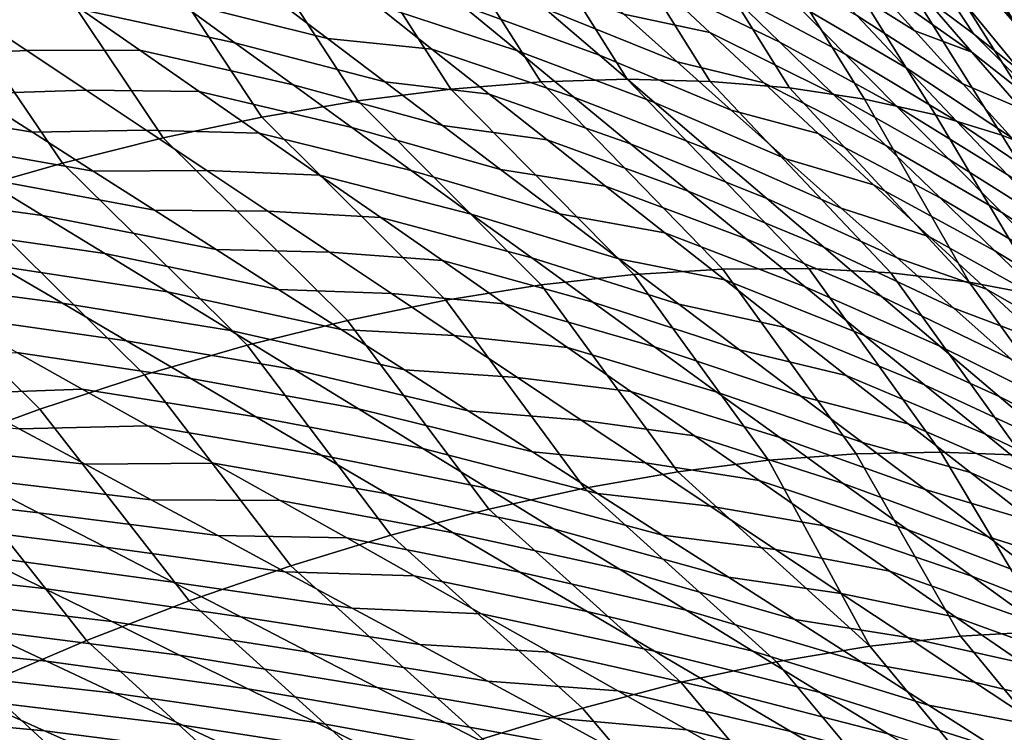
# Model space of a CAD drawing. Header units: metres. Extents: x -167 to 28, y -50 to 27.
# Tile 84 of 256: x -28.17 to -23.8, y -17.52 to -14.35. Entities that reach past the tile are written whole.
import ezdxf

# ---------------------------------------------------------------- set-up
doc = ezdxf.new("R2010")
doc.units = ezdxf.units.M
doc.layers.add('solid_12_065_011_XXX', color=7, linetype='CONTINUOUS')

msp = doc.modelspace()

# ---------------------------------------------------------------- linework, layer by layer
at = {"layer": 'solid_12_065_011_XXX'}
for points in [[(-24.718548, -12.04672, 24), (-23.954493, -13.296704, 0.996509), (-23.212866, -14.552764, 0.996509), (-24.042204, -13.3455, 24)], [(-24.261232, -13.008062, 35.441044), (-23.719288, -13.915651, 34.497944), (-23.444473, -14.373818, 35.073181), (-24.014515, -13.460512, 36.018967)], [(-24.352215, -13.028475, 37.532433), (-23.752604, -13.916713, 36.571167), (-23.483845, -14.364847, 37.13802), (-24.101994, -13.482491, 38.060158)], [(-24.67993, -13.135899, 41.52187), (-24.024603, -13.926085, 40.716911), (-23.763256, -14.359591, 41.259975), (-24.485899, -13.533607, 42.191944)], [(-23.272623, -14.589921, 24), (-24.015924, -13.331038, 24), (-24.042204, -13.3455, 24), (-23.297878, -14.606132, 24)], [(-24.015924, -13.331038, 24), (-23.272623, -14.589921, 24), (-23.783501, -13.73141, 24.07052)], [(-23.721611, -13.695679, 0.901425), (-23.212866, -14.552764, 0.996509), (-23.954493, -13.296704, 0.996509)], [(-24.042204, -13.3455, 24), (-23.212866, -14.552764, 0.996509), (-22.405439, -15.767573, 0.996509), (-23.297878, -14.606132, 24)], [(-23.817404, -14.268281, 100.8573), (-23.591482, -14.419015, 101.360558), (-24.080442, -13.575592, 102.048058), (-24.290876, -13.426482, 101.547844)], [(-24.014515, -13.460512, 36.018967), (-23.444473, -14.373818, 35.073181), (-23.163725, -14.822005, 35.661396), (-23.752604, -13.916713, 36.571167)], [(-24.101994, -13.482491, 38.060158), (-23.483845, -14.364847, 37.13802), (-23.217688, -14.79324, 37.756351), (-23.844532, -13.929531, 38.602234)], [(-24.485899, -13.533607, 42.191944), (-23.763256, -14.359591, 41.259975), (-23.729969, -14.581195, 42.493649), (-24.232065, -13.968077, 42.709267)], [(-24.243341, -13.519764, 40.063938), (-23.601742, -14.346087, 39.237942), (-23.331314, -14.778605, 39.806919), (-24.024603, -13.926085, 40.716911)], [(-23.591482, -14.419015, 101.360558), (-23.389893, -14.588187, 101.868271), (-23.894283, -13.741588, 102.552567), (-24.080442, -13.575592, 102.048058)], [(-25.859568, -14.629387, 96.602234), (-26.407915, -13.767036, 97.162712), (-26.815456, -13.7952, 96.762527), (-26.258923, -14.661192, 96.209023)], [(-25.475128, -14.61797, 97.011108), (-26.01651, -13.759209, 97.579567), (-26.407915, -13.767036, 97.162712), (-25.859568, -14.629387, 96.602234)], [(-25.10668, -14.626972, 97.434517), (-25.642378, -13.771738, 98.011887), (-26.01651, -13.759209, 97.579567), (-25.475128, -14.61797, 97.011108)], [(-23.389893, -14.588187, 101.868271), (-23.213221, -14.775304, 102.37896), (-23.732925, -13.924002, 103.059937), (-23.894283, -13.741588, 102.552567)], [(-23.811371, -13.7475, 110.570518), (-23.059248, -14.974852, 110.570518), (-23.046589, -14.96663, 110.64032), (-23.798298, -13.739954, 110.64032)], [(-23.811371, -13.7475, 110.570518), (-23.692738, -13.96081, 110.5), (-23.059248, -14.974852, 110.570518)], [(-23.059172, -14.974802, 25.428843), (-23.811291, -13.747456, 25.428843), (-23.798141, -13.739863, 25.359066), (-23.046438, -14.966532, 25.359066)], [(-23.059172, -14.974802, 25.428843), (-23.692738, -13.96081, 25.5), (-23.811291, -13.747456, 25.428843)], [(-23.801247, -13.741656, 111.709244), (-23.049446, -14.968485, 111.709244), (-23.058439, -14.974325, 111.755402), (-23.810534, -13.747018, 111.755402)], [(-23.810534, -13.747018, 111.755402), (-23.058439, -14.974325, 111.755402), (-23.690472, -13.959451, 111.80262)], [(-26.258923, -14.661192, 96.209023), (-26.815456, -13.7952, 96.762527), (-27.237946, -13.843617, 96.38018), (-26.67207, -14.713296, 95.832588)], [(-24.755259, -14.65637, 97.871262), (-25.286608, -13.80459, 98.458405), (-25.642378, -13.771738, 98.011887), (-25.10668, -14.626972, 97.434517)], [(-24.421846, -14.70608, 98.320122), (-24.950235, -13.857669, 98.917824), (-25.286608, -13.80459, 98.458405), (-24.755259, -14.65637, 97.871262)], [(-26.67207, -14.713296, 95.832588), (-27.237946, -13.843617, 96.38018), (-27.674152, -13.912148, 96.016785), (-27.097851, -14.785553, 95.473984)], [(-24.10738, -14.775963, 98.779831), (-24.634241, -13.930819, 99.388809), (-24.950235, -13.857669, 98.917824), (-24.421846, -14.70608, 98.320122)], [(-24.672382, -14.105572, 46.004044), (-24.88525, -13.878604, 46.104828), (-24.407442, -14.171316, 44.874668), (-24.198175, -14.40339, 44.777435)], [(-27.097851, -14.785553, 95.473984), (-27.674152, -13.912148, 96.016785), (-28.122808, -14.00059, 95.673401), (-27.535074, -14.877759, 95.134216)], [(-23.81274, -14.865823, 99.249107), (-24.339542, -14.023828, 99.869987), (-24.634241, -13.930819, 99.388809), (-24.10738, -14.775963, 98.779831)], [(-24.407442, -14.171316, 44.874668), (-24.613567, -13.941939, 44.97459), (-24.158484, -14.250937, 43.736115), (-23.94521, -14.497612, 43.634979)], [(-24.024603, -13.926085, 40.716911), (-23.331314, -14.778605, 39.806919), (-23.763256, -14.359591, 41.259975)], [(-23.844532, -13.929531, 38.602234), (-23.217688, -14.79324, 37.756351), (-22.936613, -15.224755, 38.351349), (-23.601742, -14.346087, 39.237942)], [(-25.344519, -14.189284, 49.247234), (-25.577303, -13.971379, 49.34454), (-25.029243, -14.228616, 48.140797), (-24.798443, -14.45354, 48.045849)], [(-24.232065, -13.968077, 42.709267), (-23.729969, -14.581195, 42.493649), (-23.937693, -14.415885, 43.106064)], [(-24.232065, -13.968077, 42.709267), (-23.937693, -14.415885, 43.106064), (-24.158484, -14.250937, 43.736115)], [(-27.535074, -14.877759, 95.134216), (-28.122808, -14.00059, 95.673401), (-28.582607, -14.108689, 95.351021), (-27.982512, -14.989657, 94.81424)], [(-25.029243, -14.228616, 48.140797), (-25.256847, -14.006331, 48.238716), (-24.733192, -14.277223, 47.027069), (-24.507904, -14.506166, 46.931797)], [(-23.538755, -14.975408, 99.726631), (-24.066999, -14.136424, 100.359962), (-24.339542, -14.023828, 99.869987), (-23.81274, -14.865823, 99.249107)], [(-24.733192, -14.277223, 47.027069), (-24.955273, -14.050941, 47.125263), (-24.456322, -14.335254, 45.906025), (-24.237062, -14.567602, 45.810856)], [(-27.982512, -14.989657, 94.81424), (-28.582607, -14.108689, 95.351021), (-29.052212, -14.23613, 95.050583), (-28.43891, -15.120934, 94.514946)], [(-27.472603, -14.270408, 55.676079), (-27.725666, -14.087179, 55.760193), (-27.056116, -14.247919, 54.616882), (-26.80554, -14.437405, 54.534191)], [(-26.59469, -14.285055, 53.528065), (-26.843384, -14.088765, 53.616188), (-26.209621, -14.288302, 52.451096), (-25.962925, -14.491381, 52.364674)], [(-26.209621, -14.288302, 52.451096), (-26.453424, -14.087494, 52.540527), (-25.841122, -14.302999, 51.365894), (-25.599346, -14.510568, 51.278332)], [(-25.841122, -14.302999, 51.365894), (-26.079962, -14.09776, 51.456444), (-25.490156, -14.328458, 50.272812), (-25.253456, -14.540348, 50.184326)], [(-25.490156, -14.328458, 50.272812), (-25.723896, -14.118947, 50.364258), (-25.344519, -14.189284, 49.247234), (-25.108568, -14.409791, 49.15295)], [(-24.456322, -14.335254, 45.906025), (-24.672382, -14.105572, 46.004044), (-24.198175, -14.40339, 44.777435), (-23.98576, -14.638115, 44.682968)], [(-27.900417, -14.307619, 56.725414), (-28.158808, -14.128508, 56.807892), (-27.472603, -14.270408, 55.676079), (-27.216909, -14.455641, 55.594894)], [(-23.286192, -15.10441, 100.211067), (-23.817404, -14.268281, 100.8573), (-24.066999, -14.136424, 100.359962), (-23.538755, -14.975408, 99.726631)], [(-25.108568, -14.409791, 49.15295), (-25.344519, -14.189284, 49.247234), (-24.798443, -14.45354, 48.045849), (-24.564451, -14.681065, 47.953983)], [(-24.198175, -14.40339, 44.777435), (-24.407442, -14.171316, 44.874668), (-23.94521, -14.497612, 43.634979)], [(-26.80554, -14.437405, 54.534191), (-27.056116, -14.247919, 54.616882), (-26.59469, -14.285055, 53.528065), (-26.343145, -14.483547, 53.442963)], [(-24.798443, -14.45354, 48.045849), (-25.029243, -14.228616, 48.140797), (-24.507904, -14.506166, 46.931797), (-24.279411, -14.737735, 46.83955)], [(-27.216909, -14.455641, 55.594894), (-27.472603, -14.270408, 55.676079), (-26.80554, -14.437405, 54.534191), (-26.552286, -14.628922, 54.454494)], [(-26.343145, -14.483547, 53.442963), (-26.59469, -14.285055, 53.528065), (-25.962925, -14.491381, 52.364674), (-25.713333, -14.696684, 52.281338)], [(-25.962925, -14.491381, 52.364674), (-26.209621, -14.288302, 52.451096), (-25.599346, -14.510568, 51.278332), (-25.354641, -14.720423, 51.193844)], [(-24.507904, -14.506166, 46.931797), (-24.733192, -14.277223, 47.027069), (-24.237062, -14.567602, 45.810856), (-24.014606, -14.802577, 45.718639)], [(-23.94521, -14.497612, 43.634979), (-24.158484, -14.250937, 43.736115), (-23.937693, -14.415885, 43.106064), (-23.521507, -14.831525, 42.397152)], [(-23.055759, -15.252469, 100.701057), (-23.591482, -14.419015, 101.360558), (-23.817404, -14.268281, 100.8573), (-23.286192, -15.10441, 100.211067)], [(-28.649096, -14.514122, 58.755409), (-28.911942, -14.347176, 58.830284), (-28.402889, -14.317096, 57.784077), (-28.141449, -14.490699, 57.706921)], [(-28.141449, -14.490699, 57.706921), (-28.402889, -14.317096, 57.784077), (-27.900417, -14.307619, 56.725414), (-27.639454, -14.488677, 56.645908)], [(-27.639454, -14.488677, 56.645908), (-27.900417, -14.307619, 56.725414), (-27.216909, -14.455641, 55.594894), (-26.958595, -14.642852, 55.516747)], [(-25.599346, -14.510568, 51.278332), (-25.841122, -14.302999, 51.365894), (-25.253456, -14.540348, 50.184326), (-25.013792, -14.754578, 50.098885)], [(-25.253456, -14.540348, 50.184326), (-25.490156, -14.328458, 50.272812), (-25.108568, -14.409791, 49.15295), (-24.86945, -14.632857, 49.061783)], [(-24.237062, -14.567602, 45.810856), (-24.456322, -14.335254, 45.906025), (-23.98576, -14.638115, 44.682968), (-23.770187, -14.875444, 44.591354)], [(-24.86945, -14.632857, 49.061783), (-25.108568, -14.409791, 49.15295), (-24.564451, -14.681065, 47.953983), (-24.327269, -14.911146, 47.865288)], [(-23.98576, -14.638115, 44.682968), (-24.198175, -14.40339, 44.777435), (-23.94521, -14.497612, 43.634979), (-23.728512, -14.747192, 43.536819)], [(-23.937693, -14.415885, 43.106064), (-23.729969, -14.581195, 42.493649), (-23.521507, -14.831525, 42.397152)], [(-26.958595, -14.642852, 55.516747), (-27.216909, -14.455641, 55.594894), (-26.552286, -14.628922, 54.454494), (-26.296366, -14.82244, 54.377892)], [(-26.552286, -14.628922, 54.454494), (-26.80554, -14.437405, 54.534191), (-26.343145, -14.483547, 53.442963), (-26.088757, -14.684202, 53.360973)], [(-24.564451, -14.681065, 47.953983), (-24.798443, -14.45354, 48.045849), (-24.279411, -14.737735, 46.83955), (-24.047716, -14.971889, 46.75042)], [(-28.383949, -14.682757, 58.683445), (-28.649096, -14.514122, 58.755409), (-28.141449, -14.490699, 57.706921), (-27.877584, -14.6661, 57.632744)], [(-27.877584, -14.6661, 57.632744), (-28.141449, -14.490699, 57.706921), (-27.639454, -14.488677, 56.645908), (-27.375927, -14.671652, 56.569469)], [(-27.375927, -14.671652, 56.569469), (-27.639454, -14.488677, 56.645908), (-26.958595, -14.642852, 55.516747), (-26.69767, -14.832008, 55.441723)], [(-26.088757, -14.684202, 53.360973), (-26.343145, -14.483547, 53.442963), (-25.713333, -14.696684, 52.281338), (-25.46085, -14.904171, 52.201191)], [(-25.713333, -14.696684, 52.281338), (-25.962925, -14.491381, 52.364674), (-25.354641, -14.720423, 51.193844), (-25.107, -14.932518, 51.112507)], [(-25.354641, -14.720423, 51.193844), (-25.599346, -14.510568, 51.278332), (-25.013792, -14.754578, 50.098885), (-24.771164, -14.971101, 50.016567)], [(-24.279411, -14.737735, 46.83955), (-24.507904, -14.506166, 46.931797), (-24.014606, -14.802577, 45.718639), (-23.788956, -15.040143, 45.629467)], [(-23.728512, -14.747192, 43.536819), (-23.94521, -14.497612, 43.634979), (-23.521507, -14.831525, 42.397152), (-23.309717, -15.084645, 42.303593)], [(-25.013792, -14.754578, 50.098885), (-25.253456, -14.540348, 50.184326), (-24.86945, -14.632857, 49.061783), (-24.627167, -14.858438, 48.973827)], [(-28.887621, -14.725074, 59.719902), (-29.155245, -14.562324, 59.78968), (-28.383949, -14.682757, 58.683445), (-28.116512, -14.85305, 58.614468)], [(-24.014606, -14.802577, 45.718639), (-24.237062, -14.567602, 45.810856), (-23.770187, -14.875444, 44.591354), (-23.551458, -15.115339, 44.502686)], [(-26.69767, -14.832008, 55.441723), (-26.958595, -14.642852, 55.516747), (-26.296366, -14.82244, 54.377892), (-26.037785, -15.017931, 54.304474)], [(-26.296366, -14.82244, 54.377892), (-26.552286, -14.628922, 54.454494), (-26.088757, -14.684202, 53.360973), (-25.831532, -14.886991, 53.282204)], [(-26.258923, -14.661192, 96.209023), (-25.44693, -15.484444, 95.85067), (-25.050406, -15.459996, 96.259903), (-25.859568, -14.629387, 96.602234)], [(-25.859568, -14.629387, 96.602234), (-25.050406, -15.459996, 96.259903), (-24.669291, -15.457386, 96.684219), (-25.475128, -14.61797, 97.011108)], [(-25.475128, -14.61797, 97.011108), (-24.669291, -15.457386, 96.684219), (-24.304686, -15.476621, 97.122391), (-25.10668, -14.626972, 97.434517)], [(-25.10668, -14.626972, 97.434517), (-24.304686, -15.476621, 97.122391), (-23.957649, -15.517644, 97.573143), (-24.755259, -14.65637, 97.871262)], [(-24.627167, -14.858438, 48.973827), (-24.86945, -14.632857, 49.061783), (-24.327269, -14.911146, 47.865288), (-24.086893, -15.143742, 47.779861)], [(-23.770187, -14.875444, 44.591354), (-23.98576, -14.638115, 44.682968), (-23.728512, -14.747192, 43.536819), (-23.508379, -14.999626, 43.441738)], [(-28.116512, -14.85305, 58.614468), (-28.383949, -14.682757, 58.683445), (-27.877584, -14.6661, 57.632744), (-27.611305, -14.843266, 57.561626)], [(-27.611305, -14.843266, 57.561626), (-27.877584, -14.6661, 57.632744), (-27.375927, -14.671652, 56.569469), (-27.109846, -14.856509, 56.496189)], [(-27.109846, -14.856509, 56.496189), (-27.375927, -14.671652, 56.569469), (-26.69767, -14.832008, 55.441723), (-26.434139, -15.023077, 55.369919)], [(-26.67207, -14.713296, 95.832588), (-25.857716, -15.530658, 95.457703), (-25.44693, -15.484444, 95.85067), (-26.258923, -14.661192, 96.209023)], [(-25.831532, -14.886991, 53.282204), (-26.088757, -14.684202, 53.360973), (-25.46085, -14.904171, 52.201191), (-25.205482, -15.113813, 52.124325)], [(-24.755259, -14.65637, 97.871262), (-23.957649, -15.517644, 97.573143), (-24.421846, -14.70608, 98.320122)], [(-24.327269, -14.911146, 47.865288), (-24.564451, -14.681065, 47.953983), (-24.047716, -14.971889, 46.75042), (-23.812817, -15.208585, 46.664509)], [(-28.617815, -14.88938, 59.653065), (-28.887621, -14.725074, 59.719902), (-28.116512, -14.85305, 58.614468), (-27.846792, -15.024965, 58.548557)], [(-27.097851, -14.785553, 95.473984), (-26.28157, -15.598505, 95.082146), (-25.857716, -15.530658, 95.457703), (-26.67207, -14.713296, 95.832588)], [(-25.46085, -14.904171, 52.201191), (-25.713333, -14.696684, 52.281338), (-25.107, -14.932518, 51.112507), (-24.856426, -15.146812, 51.034416)], [(-25.107, -14.932518, 51.112507), (-25.354641, -14.720423, 51.193844), (-24.771164, -14.971101, 50.016567), (-24.52557, -15.189872, 49.937466)], [(-24.10738, -14.775963, 98.779831), (-24.421846, -14.70608, 98.320122), (-23.957649, -15.517644, 97.573143), (-23.629183, -15.580338, 98.035187)], [(-24.771164, -14.971101, 50.016567), (-25.013792, -14.754578, 50.098885), (-24.627167, -14.858438, 48.973827), (-24.381716, -15.086486, 48.889175)], [(-24.047716, -14.971889, 46.75042), (-24.279411, -14.737735, 46.83955), (-23.788956, -15.040143, 45.629467), (-23.560112, -15.28026, 45.543442)], [(-27.535074, -14.877759, 95.134216), (-26.71727, -15.687788, 94.725082), (-26.28157, -15.598505, 95.082146), (-27.097851, -14.785553, 95.473984)], [(-23.81274, -14.865823, 99.249107), (-24.10738, -14.775963, 98.779831), (-23.629183, -15.580338, 98.035187), (-23.32024, -15.66452, 98.507164)], [(-23.788956, -15.040143, 45.629467), (-24.014606, -14.802577, 45.718639), (-23.551458, -15.115339, 44.502686), (-23.329576, -15.357764, 44.417057)], [(-27.846792, -15.024965, 58.548557), (-28.116512, -14.85305, 58.614468), (-27.611305, -14.843266, 57.561626), (-27.342619, -15.022162, 57.493656)], [(-27.342619, -15.022162, 57.493656), (-27.611305, -14.843266, 57.561626), (-27.109846, -14.856509, 56.496189), (-26.841219, -15.043214, 56.426155)], [(-26.841219, -15.043214, 56.426155), (-27.109846, -14.856509, 56.496189), (-26.434139, -15.023077, 55.369919), (-26.168011, -15.216023, 55.301422)], [(-26.434139, -15.023077, 55.369919), (-26.69767, -14.832008, 55.441723), (-26.037785, -15.017931, 54.304474), (-25.77655, -15.215361, 54.234337)], [(-26.037785, -15.017931, 54.304474), (-26.296366, -14.82244, 54.377892), (-25.831532, -14.886991, 53.282204), (-25.57148, -15.091882, 53.206753)], [(-24.381716, -15.086486, 48.889175), (-24.627167, -14.858438, 48.973827), (-24.086893, -15.143742, 47.779861), (-23.843321, -15.378804, 47.6978)], [(-28.345837, -15.055213, 59.589249), (-28.617815, -14.88938, 59.653065), (-27.846792, -15.024965, 58.548557), (-27.574797, -15.198468, 58.485802)], [(-27.982512, -14.989657, 94.81424), (-27.163551, -15.798249, 94.387543), (-26.71727, -15.687788, 94.725082), (-27.535074, -14.877759, 95.134216)], [(-25.57148, -15.091882, 53.206753), (-25.831532, -14.886991, 53.282204), (-25.205482, -15.113813, 52.124325), (-24.947239, -15.32558, 52.050846)], [(-25.205482, -15.113813, 52.124325), (-25.46085, -14.904171, 52.201191), (-24.856426, -15.146812, 51.034416), (-24.602924, -15.363276, 50.959675)], [(-23.538755, -14.975408, 99.726631), (-23.81274, -14.865823, 99.249107), (-23.32024, -15.66452, 98.507164), (-23.031715, -15.769949, 98.987724)], [(-24.856426, -15.146812, 51.034416), (-25.107, -14.932518, 51.112507), (-24.52557, -15.189872, 49.937466), (-24.277006, -15.41085, 49.86166)], [(-24.086893, -15.143742, 47.779861), (-24.327269, -14.911146, 47.865288), (-23.812817, -15.208585, 46.664509), (-23.574711, -15.44778, 46.581909)], [(-28.823349, -15.120721, 60.612637), (-29.099447, -14.959774, 60.674252), (-28.345837, -15.055213, 59.589249), (-28.071701, -15.222548, 59.528553)], [(-28.43891, -15.120934, 94.514946), (-27.619123, -15.929567, 94.070511), (-27.163551, -15.798249, 94.387543), (-27.982512, -14.989657, 94.81424)], [(-24.52557, -15.189872, 49.937466), (-24.771164, -14.971101, 50.016567), (-24.381716, -15.086486, 48.889175), (-24.133095, -15.316953, 48.807919)], [(-23.812817, -15.208585, 46.664509), (-24.047716, -14.971889, 46.75042), (-23.560112, -15.28026, 45.543442), (-23.328072, -15.522887, 45.460651)], [(-27.574797, -15.198468, 58.485802), (-27.846792, -15.024965, 58.548557), (-27.342619, -15.022162, 57.493656), (-27.071533, -15.202752, 57.428917)], [(-27.071533, -15.202752, 57.428917), (-27.342619, -15.022162, 57.493656), (-26.841219, -15.043214, 56.426155), (-26.570049, -15.23173, 56.359463)], [(-26.168011, -15.216023, 55.301422), (-26.434139, -15.023077, 55.369919), (-25.77655, -15.215361, 54.234337), (-25.512663, -15.414693, 54.167572)], [(-25.77655, -15.215361, 54.234337), (-26.037785, -15.017931, 54.304474), (-25.57148, -15.091882, 53.206753), (-25.308605, -15.298842, 53.134724)], [(-28.071701, -15.222548, 59.528553), (-28.345837, -15.055213, 59.589249), (-27.574797, -15.198468, 58.485802), (-27.300543, -15.373537, 58.426296)], [(-26.570049, -15.23173, 56.359463), (-26.841219, -15.043214, 56.426155), (-26.168011, -15.216023, 55.301422), (-25.899282, -15.41081, 55.236328)], [(-28.902987, -15.271219, 94.237183), (-28.082666, -16.081364, 93.774902), (-27.619123, -15.929567, 94.070511), (-28.43891, -15.120934, 94.514946)], [(-28.545193, -15.2831, 60.554157), (-28.823349, -15.120721, 60.612637), (-28.071701, -15.222548, 59.528553), (-27.795425, -15.391368, 59.471077)], [(-25.308605, -15.298842, 53.134724), (-25.57148, -15.091882, 53.206753), (-24.947239, -15.32558, 52.050846), (-24.686117, -15.539435, 51.980862)], [(-24.947239, -15.32558, 52.050846), (-25.205482, -15.113813, 52.124325), (-24.602924, -15.363276, 50.959675), (-24.346498, -15.581879, 50.888386)], [(-24.133095, -15.316953, 48.807919), (-24.381716, -15.086486, 48.889175), (-23.843321, -15.378804, 47.6978), (-23.596546, -15.616283, 47.619194)], [(-24.602924, -15.363276, 50.959675), (-24.856426, -15.146812, 51.034416), (-24.277006, -15.41085, 49.86166), (-24.025478, -15.634003, 49.789257)], [(-23.843321, -15.378804, 47.6978), (-24.086893, -15.143742, 47.779861), (-23.574711, -15.44778, 46.581909), (-23.333395, -15.689426, 46.502716)], [(-27.300543, -15.373537, 58.426296), (-27.574797, -15.198468, 58.485802), (-27.071533, -15.202752, 57.428917), (-26.798052, -15.385, 57.3675)], [(-26.798052, -15.385, 57.3675), (-27.071533, -15.202752, 57.428917), (-26.570049, -15.23173, 56.359463), (-26.296343, -15.422016, 56.296196)], [(-24.277006, -15.41085, 49.86166), (-24.52557, -15.189872, 49.937466), (-24.133095, -15.316953, 48.807919), (-23.881294, -15.549788, 48.730152)], [(-23.574711, -15.44778, 46.581909), (-23.812817, -15.208585, 46.664509), (-23.328072, -15.522887, 45.460651), (-23.092833, -15.767982, 45.381195)], [(-27.795425, -15.391368, 59.471077), (-28.071701, -15.222548, 59.528553), (-27.300543, -15.373537, 58.426296), (-27.024042, -15.55015, 58.370155)], [(-26.296343, -15.422016, 56.296196), (-26.570049, -15.23173, 56.359463), (-25.899282, -15.41081, 55.236328), (-25.627962, -15.607397, 55.174721)], [(-25.899282, -15.41081, 55.236328), (-26.168011, -15.216023, 55.301422), (-25.512663, -15.414693, 54.167572), (-25.246126, -15.615891, 54.104271)], [(-25.512663, -15.414693, 54.167572), (-25.77655, -15.215361, 54.234337), (-25.308605, -15.298842, 53.134724), (-25.04291, -15.507835, 53.066212)], [(-29.373444, -15.440093, 93.98172), (-28.552839, -16.253199, 93.501572), (-28.082666, -16.081364, 93.774902), (-28.902987, -15.271219, 94.237183)], [(-28.264999, -15.446889, 60.498913), (-28.545193, -15.2831, 60.554157), (-27.795425, -15.391368, 59.471077), (-27.517023, -15.561646, 59.416927)], [(-25.04291, -15.507835, 53.066212), (-25.308605, -15.298842, 53.134724), (-24.686117, -15.539435, 51.980862), (-24.422123, -15.755345, 51.914463)], [(-24.686117, -15.539435, 51.980862), (-24.947239, -15.32558, 52.050846), (-24.346498, -15.581879, 50.888386), (-24.087151, -15.802585, 50.820648)], [(-23.881294, -15.549788, 48.730152), (-24.133095, -15.316953, 48.807919), (-23.596546, -15.616283, 47.619194), (-23.346565, -15.856131, 47.544128)], [(-28.757395, -15.509986, 61.519566), (-29.040873, -15.351612, 61.572498), (-28.264999, -15.446889, 60.498913), (-27.98278, -15.612062, 60.447006)], [(-27.024042, -15.55015, 58.370155), (-27.300543, -15.373537, 58.426296), (-26.798052, -15.385, 57.3675), (-26.52219, -15.568884, 57.309509)], [(-26.52219, -15.568884, 57.309509), (-26.798052, -15.385, 57.3675), (-26.296343, -15.422016, 56.296196), (-26.020103, -15.614039, 56.236454)], [(-24.346498, -15.581879, 50.888386), (-24.602924, -15.363276, 50.959675), (-24.025478, -15.634003, 49.789257), (-23.770988, -15.859302, 49.720364)], [(-23.596546, -15.616283, 47.619194), (-23.843321, -15.378804, 47.6978), (-23.333395, -15.689426, 46.502716), (-23.088861, -15.933478, 46.427017)], [(-27.517023, -15.561646, 59.416927), (-27.795425, -15.391368, 59.471077), (-27.024042, -15.55015, 58.370155), (-26.745306, -15.728284, 58.317478)], [(-26.020103, -15.614039, 56.236454), (-26.296343, -15.422016, 56.296196), (-25.627962, -15.607397, 55.174721), (-25.354046, -15.805748, 55.116699)], [(-25.627962, -15.607397, 55.174721), (-25.899282, -15.41081, 55.236328), (-25.246126, -15.615891, 54.104271), (-24.976938, -15.818917, 54.044518)], [(-25.246126, -15.615891, 54.104271), (-25.512663, -15.414693, 54.167572), (-25.04291, -15.507835, 53.066212), (-24.774395, -15.718823, 53.00132)], [(-24.025478, -15.634003, 49.789257), (-24.277006, -15.41085, 49.86166), (-23.881294, -15.549788, 48.730152), (-23.626318, -15.784949, 48.655972)], [(-27.98278, -15.612062, 60.447006), (-28.264999, -15.446889, 60.498913), (-27.517023, -15.561646, 59.416927), (-27.236507, -15.73336, 59.366199)], [(-24.458569, -16.279417, 95.638008), (-25.050406, -15.459996, 96.259903), (-25.44693, -15.484444, 95.85067), (-24.848036, -16.308702, 95.235733)], [(-24.083313, -16.271915, 96.054527), (-24.669291, -15.457386, 96.684219), (-25.050406, -15.459996, 96.259903), (-24.458569, -16.279417, 95.638008)], [(-23.72332, -16.286217, 96.484138), (-24.304686, -15.476621, 97.122391), (-24.669291, -15.457386, 96.684219), (-24.083313, -16.271915, 96.054527)], [(-28.472008, -15.669657, 61.469955), (-28.757395, -15.509986, 61.519566), (-27.98278, -15.612062, 60.447006), (-27.698549, -15.77859, 60.398529)], [(-24.848036, -16.308702, 95.235733), (-25.44693, -15.484444, 95.85067), (-25.857716, -15.530658, 95.457703), (-25.250626, -16.359686, 94.848839)], [(-24.774395, -15.718823, 53.00132), (-25.04291, -15.507835, 53.066212), (-24.422123, -15.755345, 51.914463), (-24.155254, -15.973271, 51.851753)], [(-23.379595, -16.322281, 96.925636), (-23.957649, -15.517644, 97.573143), (-24.304686, -15.476621, 97.122391), (-23.72332, -16.286217, 96.484138)], [(-23.053099, -16.380007, 97.377777), (-23.629183, -15.580338, 98.035187), (-23.957649, -15.517644, 97.573143), (-23.379595, -16.322281, 96.925636)], [(-26.745306, -15.728284, 58.317478), (-27.024042, -15.55015, 58.370155), (-26.52219, -15.568884, 57.309509), (-26.243956, -15.754381, 57.255062)], [(-25.250626, -16.359686, 94.848839), (-25.857716, -15.530658, 95.457703), (-26.28157, -15.598505, 95.082146), (-25.665211, -16.432228, 94.478409)], [(-24.422123, -15.755345, 51.914463), (-24.686117, -15.539435, 51.980862), (-24.087151, -15.802585, 50.820648), (-23.824881, -16.02536, 50.756565)], [(-23.626318, -15.784949, 48.655972), (-23.881294, -15.549788, 48.730152), (-23.346565, -15.856131, 47.544128), (-23.09337, -16.098303, 47.472706)], [(-27.236507, -15.73336, 59.366199), (-27.517023, -15.561646, 59.416927), (-26.745306, -15.728284, 58.317478), (-26.464344, -15.907911, 58.268372)], [(-25.665211, -16.432228, 94.478409), (-26.28157, -15.598505, 95.082146), (-26.71727, -15.687788, 94.725082), (-26.09063, -16.526125, 94.125465)], [(-26.243956, -15.754381, 57.255062), (-26.52219, -15.568884, 57.309509), (-26.020103, -15.614039, 56.236454), (-25.741341, -15.807775, 56.180351)], [(-24.087151, -15.802585, 50.820648), (-24.346498, -15.581879, 50.888386), (-23.770988, -15.859302, 49.720364), (-23.513536, -16.08671, 49.655079)], [(-27.698549, -15.77859, 60.398529), (-27.98278, -15.612062, 60.447006), (-27.236507, -15.73336, 59.366199), (-26.953888, -15.90648, 59.319)], [(-25.741341, -15.807775, 56.180351), (-26.020103, -15.614039, 56.236454), (-25.354046, -15.805748, 55.116699), (-25.077547, -16.005838, 55.062378)], [(-25.354046, -15.805748, 55.116699), (-25.627962, -15.607397, 55.174721), (-24.976938, -15.818917, 54.044518), (-24.705099, -16.023729, 53.988415)], [(-24.976938, -15.818917, 54.044518), (-25.246126, -15.615891, 54.104271), (-24.774395, -15.718823, 53.00132), (-24.503061, -15.931766, 52.94014)], [(-23.770988, -15.859302, 49.720364), (-24.025478, -15.634003, 49.789257), (-23.626318, -15.784949, 48.655972), (-23.368166, -16.022406, 48.585495)], [(-28.184725, -15.830597, 61.423763), (-28.472008, -15.669657, 61.469955), (-27.698549, -15.77859, 60.398529), (-27.412319, -15.946445, 60.353588)], [(-26.09063, -16.526125, 94.125465), (-26.71727, -15.687788, 94.725082), (-27.163551, -15.798249, 94.387543), (-26.525696, -16.641113, 93.791016)], [(-26.953888, -15.90648, 59.319), (-27.236507, -15.73336, 59.366199), (-26.464344, -15.907911, 58.268372), (-26.181166, -16.089005, 58.222939)], [(-26.464344, -15.907911, 58.268372), (-26.745306, -15.728284, 58.317478), (-26.243956, -15.754381, 57.255062), (-25.96336, -15.941466, 57.204262)], [(-24.503061, -15.931766, 52.94014), (-24.774395, -15.718823, 53.00132), (-24.155254, -15.973271, 51.851753), (-23.885508, -16.193172, 51.792831)], [(-27.412319, -15.946445, 60.353588), (-27.698549, -15.77859, 60.398529), (-26.953888, -15.90648, 59.319), (-26.669174, -16.080976, 59.275425)], [(-25.96336, -15.941466, 57.204262), (-26.243956, -15.754381, 57.255062), (-25.741341, -15.807775, 56.180351), (-25.460066, -16.003199, 56.128006)], [(-24.155254, -15.973271, 51.851753), (-24.422123, -15.755345, 51.914463), (-23.824881, -16.02536, 50.756565), (-23.559687, -16.250166, 50.696236)], [(-26.525696, -16.641113, 93.791016), (-27.163551, -15.798249, 94.387543), (-27.619123, -15.929567, 94.070511), (-26.969191, -16.776871, 93.475975)], [(-25.460066, -16.003199, 56.128006), (-25.741341, -15.807775, 56.180351), (-25.077547, -16.005838, 55.062378), (-24.798468, -16.207644, 55.011868)], [(-25.077547, -16.005838, 55.062378), (-25.354046, -15.805748, 55.116699), (-24.705099, -16.023729, 53.988415), (-24.430613, -16.230305, 53.936066)], [(-24.705099, -16.023729, 53.988415), (-24.976938, -15.818917, 54.044518), (-24.503061, -15.931766, 52.94014), (-24.228903, -16.14662, 52.882774)], [(-23.824881, -16.02536, 50.756565), (-24.087151, -15.802585, 50.820648), (-23.513536, -16.08671, 49.655079), (-23.25312, -16.316196, 49.593502)], [(-28.184725, -15.830597, 61.423763), (-27.895561, -15.992773, 61.381092), (-28.465443, -16.013046, 62.409267), (-28.754398, -15.858276, 62.450115)], [(-27.895561, -15.992773, 61.381092), (-28.184725, -15.830597, 61.423763), (-27.412319, -15.946445, 60.353588), (-27.1241, -16.115593, 60.312275)], [(-26.669174, -16.080976, 59.275425), (-26.953888, -15.90648, 59.319), (-26.181166, -16.089005, 58.222939), (-25.895775, -16.27153, 58.18129)], [(-26.181166, -16.089005, 58.222939), (-26.464344, -15.907911, 58.268372), (-25.96336, -15.941466, 57.204262), (-25.680408, -16.130112, 57.157219)], [(-26.969191, -16.776871, 93.475975), (-27.619123, -15.929567, 94.070511), (-28.082666, -16.081364, 93.774902), (-27.41987, -16.93302, 93.181244)], [(-27.1241, -16.115593, 60.312275), (-27.412319, -15.946445, 60.353588), (-26.669174, -16.080976, 59.275425), (-26.382372, -16.256815, 59.235577)], [(-25.680408, -16.130112, 57.157219), (-25.96336, -15.941466, 57.204262), (-25.460066, -16.003199, 56.128006), (-25.176281, -16.200285, 56.079536)], [(-24.228903, -16.14662, 52.882774), (-24.503061, -15.931766, 52.94014), (-23.885508, -16.193172, 51.792831), (-23.612879, -16.415005, 51.737793)], [(-27.895561, -15.992773, 61.381092), (-27.604532, -16.156162, 61.342045), (-28.174789, -16.168936, 62.371967), (-28.465443, -16.013046, 62.409267)], [(-27.604532, -16.156162, 61.342045), (-27.895561, -15.992773, 61.381092), (-27.1241, -16.115593, 60.312275), (-26.833902, -16.286009, 60.274704)], [(-23.885508, -16.193172, 51.792831), (-24.155254, -15.973271, 51.851753), (-23.559687, -16.250166, 50.696236), (-23.291561, -16.476961, 50.639759)], [(-25.176281, -16.200285, 56.079536), (-25.460066, -16.003199, 56.128006), (-24.798468, -16.207644, 55.011868), (-24.516813, -16.411137, 54.965294)], [(-24.798468, -16.207644, 55.011868), (-25.077547, -16.005838, 55.062378), (-24.430613, -16.230305, 53.936066), (-24.153482, -16.438616, 53.887592)], [(-24.430613, -16.230305, 53.936066), (-24.705099, -16.023729, 53.988415), (-24.228903, -16.14662, 52.882774), (-23.95192, -16.363344, 52.829319)], [(-23.559687, -16.250166, 50.696236), (-23.824881, -16.02536, 50.756565), (-23.25312, -16.316196, 49.593502), (-22.989738, -16.54772, 49.535732)], [(-27.41987, -16.93302, 93.181244), (-28.082666, -16.081364, 93.774902), (-28.552839, -16.253199, 93.501572), (-27.876478, -17.109121, 92.907631)], [(-26.382372, -16.256815, 59.235577), (-26.669174, -16.080976, 59.275425), (-25.895775, -16.27153, 58.18129), (-25.608179, -16.455456, 58.14352)], [(-28.68014, -16.238665, 63.38258), (-28.973343, -16.088566, 63.417469), (-28.174789, -16.168936, 62.371967), (-27.882463, -16.32593, 62.338326)], [(-26.833902, -16.286009, 60.274704), (-27.1241, -16.115593, 60.312275), (-26.382372, -16.256815, 59.235577), (-26.093491, -16.433968, 59.199562)], [(-25.895775, -16.27153, 58.18129), (-26.181166, -16.089005, 58.222939), (-25.680408, -16.130112, 57.157219), (-25.395109, -16.320286, 57.114048)], [(-27.604532, -16.156162, 61.342045), (-27.311661, -16.320745, 61.306755), (-27.882463, -16.32593, 62.338326), (-28.174789, -16.168936, 62.371967)], [(-27.311661, -16.320745, 61.306755), (-27.604532, -16.156162, 61.342045), (-26.833902, -16.286009, 60.274704), (-26.541746, -16.457672, 60.241009)], [(-25.395109, -16.320286, 57.114048), (-25.680408, -16.130112, 57.157219), (-25.176281, -16.200285, 56.079536), (-24.889996, -16.399002, 56.035053)], [(-23.95192, -16.363344, 52.829319), (-24.228903, -16.14662, 52.882774), (-23.612879, -16.415005, 51.737793), (-23.337362, -16.638727, 51.686741)], [(-24.889996, -16.399002, 56.035053), (-25.176281, -16.200285, 56.079536), (-24.516813, -16.411137, 54.965294), (-24.232586, -16.616291, 54.922771)], [(-24.516813, -16.411137, 54.965294), (-24.798468, -16.207644, 55.011868), (-24.153482, -16.438616, 53.887592), (-23.873714, -16.648642, 53.843117)], [(-23.612879, -16.415005, 51.737793), (-23.885508, -16.193172, 51.792831), (-23.291561, -16.476961, 50.639759), (-23.0205, -16.705702, 50.587231)], [(-27.876478, -17.109121, 92.907631), (-28.552839, -16.253199, 93.501572), (-29.02828, -16.444574, 93.251305), (-28.337734, -17.304684, 92.655914)], [(-28.385412, -16.389782, 63.351357), (-28.68014, -16.238665, 63.38258), (-27.882463, -16.32593, 62.338326), (-27.588482, -16.484003, 62.308472)], [(-26.093491, -16.433968, 59.199562), (-26.382372, -16.256815, 59.235577), (-25.608179, -16.455456, 58.14352), (-25.31838, -16.640749, 58.109745)], [(-24.153482, -16.438616, 53.887592), (-24.430613, -16.230305, 53.936066), (-23.95192, -16.363344, 52.829319), (-23.672113, -16.581917, 52.779907)], [(-28.956638, -16.439653, 64.359993), (-29.251579, -16.29553, 64.389275), (-28.385412, -16.389782, 63.351357), (-28.089182, -16.541893, 63.32391)], [(-26.541746, -16.457672, 60.241009), (-26.833902, -16.286009, 60.274704), (-26.093491, -16.433968, 59.199562), (-25.802547, -16.612415, 59.167519)], [(-25.608179, -16.455456, 58.14352), (-25.895775, -16.27153, 58.18129), (-25.395109, -16.320286, 57.114048), (-25.107462, -16.511957, 57.074852)], [(-24.398018, -17.13423, 94.426811), (-23.996016, -17.088911, 94.830872), (-24.458569, -16.279417, 95.638008), (-24.848036, -16.308702, 95.235733)], [(-23.996016, -17.088911, 94.830872), (-23.607628, -17.066862, 95.249908), (-24.083313, -16.271915, 96.054527), (-24.458569, -16.279417, 95.638008)], [(-23.607628, -17.066862, 95.249908), (-23.233986, -17.068148, 95.682701), (-23.72332, -16.286217, 96.484138), (-24.083313, -16.271915, 96.054527)], [(-27.311661, -16.320745, 61.306755), (-27.016968, -16.486506, 61.275352), (-27.588482, -16.484003, 62.308472), (-27.882463, -16.32593, 62.338326)], [(-27.016968, -16.486506, 61.275352), (-27.311661, -16.320745, 61.306755), (-26.541746, -16.457672, 60.241009), (-26.24765, -16.630568, 60.211319)], [(-25.107462, -16.511957, 57.074852), (-25.395109, -16.320286, 57.114048), (-24.889996, -16.399002, 56.035053), (-24.601208, -16.599318, 55.994675)], [(-24.398018, -17.13423, 94.426811), (-24.848036, -16.308702, 95.235733), (-25.250626, -16.359686, 94.848839)], [(-28.089182, -16.541893, 63.32391), (-28.385412, -16.389782, 63.351357), (-27.588482, -16.484003, 62.308472), (-27.29287, -16.643133, 62.282528)], [(-24.398018, -17.13423, 94.426811), (-25.250626, -16.359686, 94.848839), (-25.665211, -16.432228, 94.478409), (-24.812468, -17.202684, 94.03891)], [(-23.672113, -16.581917, 52.779907), (-23.95192, -16.363344, 52.829319), (-23.337362, -16.638727, 51.686741), (-23.05896, -16.864315, 51.639797)], [(-25.802547, -16.612415, 59.167519), (-26.093491, -16.433968, 59.199562), (-25.31838, -16.640749, 58.109745), (-25.026392, -16.827393, 58.080105)], [(-24.812468, -17.202684, 94.03891), (-25.665211, -16.432228, 94.478409), (-26.09063, -16.526125, 94.125465), (-25.238157, -17.294077, 93.668289)], [(-24.601208, -16.599318, 55.994675), (-24.889996, -16.399002, 56.035053), (-24.232586, -16.616291, 54.922771), (-23.945787, -16.823071, 54.884415)], [(-24.232586, -16.616291, 54.922771), (-24.516813, -16.411137, 54.965294), (-23.873714, -16.648642, 53.843117), (-23.591307, -16.86035, 53.802753)], [(-28.66037, -16.584669, 64.334412), (-28.956638, -16.439653, 64.359993), (-28.089182, -16.541893, 63.32391), (-27.791471, -16.694967, 63.300362)], [(-26.24765, -16.630568, 60.211319), (-26.541746, -16.457672, 60.241009), (-25.802547, -16.612415, 59.167519), (-25.509552, -16.792139, 59.139576)], [(-25.31838, -16.640749, 58.109745), (-25.608179, -16.455456, 58.14352), (-25.107462, -16.511957, 57.074852), (-24.817471, -16.705086, 57.039745)], [(-23.873714, -16.648642, 53.843117), (-24.153482, -16.438616, 53.887592), (-23.672113, -16.581917, 52.779907), (-23.389488, -16.802311, 52.734661)], [(-27.016968, -16.486506, 61.275352), (-26.720472, -16.653418, 61.247963), (-27.29287, -16.643133, 62.282528), (-27.588482, -16.484003, 62.308472)], [(-26.720472, -16.653418, 61.247963), (-27.016968, -16.486506, 61.275352), (-26.24765, -16.630568, 60.211319), (-25.951628, -16.804668, 60.185768)], [(-24.817471, -16.705086, 57.039745), (-25.107462, -16.511957, 57.074852), (-24.601208, -16.599318, 55.994675), (-24.309919, -16.801195, 55.958519)], [(-27.791471, -16.694967, 63.300362), (-28.089182, -16.541893, 63.32391), (-27.29287, -16.643133, 62.282528), (-26.995642, -16.803288, 62.260609)], [(-25.238157, -17.294077, 93.668289), (-26.09063, -16.526125, 94.125465), (-26.525696, -16.641113, 93.791016), (-25.673849, -17.408142, 93.316032)], [(-28.362797, -16.730551, 64.312637), (-28.66037, -16.584669, 64.334412), (-27.791471, -16.694967, 63.300362), (-27.492304, -16.848978, 63.280827)], [(-24.309919, -16.801195, 55.958519), (-24.601208, -16.599318, 55.994675), (-23.945787, -16.823071, 54.884415), (-23.656412, -17.031441, 54.850338)], [(-28.951118, -16.779966, 65.314552), (-29.24827, -16.641317, 65.334587), (-28.362797, -16.730551, 64.312637), (-28.063959, -16.877275, 64.294807)], [(-26.720472, -16.653418, 61.247963), (-26.422188, -16.821453, 61.224716), (-26.995642, -16.803288, 62.260609), (-27.29287, -16.643133, 62.282528)], [(-25.673849, -17.408142, 93.316032), (-26.525696, -16.641113, 93.791016), (-26.969191, -16.776871, 93.475975), (-26.118273, -17.544548, 92.983162)], [(-26.422188, -16.821453, 61.224716), (-26.720472, -16.653418, 61.247963), (-25.951628, -16.804668, 60.185768), (-25.653692, -16.979946, 60.164486)], [(-25.951628, -16.804668, 60.185768), (-26.24765, -16.630568, 60.211319), (-25.509552, -16.792139, 59.139576), (-25.214521, -16.973116, 59.115871)], [(-25.509552, -16.792139, 59.139576), (-25.802547, -16.612415, 59.167519), (-25.026392, -16.827393, 58.080105), (-24.732227, -17.015368, 58.054737)], [(-25.026392, -16.827393, 58.080105), (-25.31838, -16.640749, 58.109745), (-24.817471, -16.705086, 57.039745), (-24.525137, -16.899645, 57.008846)], [(-23.945787, -16.823071, 54.884415), (-24.232586, -16.616291, 54.922771), (-23.591307, -16.86035, 53.802753), (-23.306257, -17.073708, 53.766621)], [(-23.591307, -16.86035, 53.802753), (-23.873714, -16.648642, 53.843117), (-23.389488, -16.802311, 52.734661), (-23.104042, -17.024498, 52.693707)], [(-27.492304, -16.848978, 63.280827), (-27.791471, -16.694967, 63.300362), (-26.995642, -16.803288, 62.260609), (-26.696814, -16.964439, 62.242844)], [(-28.063959, -16.877275, 64.294807), (-28.362797, -16.730551, 64.312637), (-27.492304, -16.848978, 63.280827), (-27.19171, -17.003901, 63.265461)], [(-24.525137, -16.899645, 57.008846), (-24.817471, -16.705086, 57.039745), (-24.309919, -16.801195, 55.958519), (-24.016129, -17.004597, 55.926697)], [(-28.652905, -16.919371, 65.298401), (-28.951118, -16.779966, 65.314552), (-28.063959, -16.877275, 64.294807), (-27.763889, -17.02483, 64.281075)], [(-26.118273, -17.544548, 92.983162), (-26.969191, -16.776871, 93.475975), (-27.41987, -16.93302, 93.181244), (-26.570139, -17.702896, 92.670647)], [(-26.422188, -16.821453, 61.224716), (-26.122131, -16.990583, 61.205742), (-26.696814, -16.964439, 62.242844), (-26.995642, -16.803288, 62.260609)], [(-26.122131, -16.990583, 61.205742), (-26.422188, -16.821453, 61.224716), (-25.653692, -16.979946, 60.164486), (-25.353855, -17.156374, 60.14761)], [(-25.653692, -16.979946, 60.164486), (-25.951628, -16.804668, 60.185768), (-25.214521, -16.973116, 59.115871), (-24.917459, -17.155319, 59.096539)], [(-25.214521, -16.973116, 59.115871), (-25.509552, -16.792139, 59.139576), (-24.732227, -17.015368, 58.054737), (-24.435892, -17.204647, 58.033787)], [(-24.732227, -17.015368, 58.054737), (-25.026392, -16.827393, 58.080105), (-24.525137, -16.899645, 57.008846), (-24.230471, -17.095613, 56.9823)], [(-24.016129, -17.004597, 55.926697), (-24.309919, -16.801195, 55.958519), (-23.656412, -17.031441, 54.850338), (-23.36446, -17.241362, 54.820663)], [(-23.656412, -17.031441, 54.850338), (-23.945787, -16.823071, 54.884415), (-23.306257, -17.073708, 53.766621), (-23.01856, -17.288679, 53.734833)], [(-27.19171, -17.003901, 63.265461), (-27.492304, -16.848978, 63.280827), (-26.696814, -16.964439, 62.242844), (-26.396414, -17.126562, 62.229378)], [(-27.763889, -17.02483, 64.281075), (-28.063959, -16.877275, 64.294807), (-27.19171, -17.003901, 63.265461), (-26.889721, -17.159721, 63.254414)], [(-24.230471, -17.095613, 56.9823), (-24.525137, -16.899645, 57.008846), (-24.016129, -17.004597, 55.926697), (-23.719839, -17.209494, 55.899345)], [(-28.353664, -17.059509, 65.286255), (-28.652905, -16.919371, 65.298401), (-27.763889, -17.02483, 64.281075), (-27.462627, -17.173189, 64.271599)], [(-26.570139, -17.702896, 92.670647), (-27.41987, -16.93302, 93.181244), (-27.876478, -17.109121, 92.907631), (-27.028131, -17.882729, 92.379395)], [(-28.960817, -17.108116, 66.280556), (-29.258911, -16.975445, 66.291183), (-28.353664, -17.059509, 65.286255), (-28.05344, -17.200357, 65.278275)], [(-26.889721, -17.159721, 63.254414), (-27.19171, -17.003901, 63.265461), (-26.396414, -17.126562, 62.229378), (-26.094469, -17.289639, 62.220367)], [(-26.122131, -16.990583, 61.205742), (-25.820314, -17.160774, 61.191174), (-26.396414, -17.126562, 62.229378), (-26.696814, -16.964439, 62.242844)], [(-25.820314, -17.160774, 61.191174), (-26.122131, -16.990583, 61.205742), (-25.353855, -17.156374, 60.14761), (-25.052124, -17.333914, 60.135269)], [(-25.353855, -17.156374, 60.14761), (-25.653692, -16.979946, 60.164486), (-24.917459, -17.155319, 59.096539), (-24.61838, -17.338717, 59.081718)], [(-24.917459, -17.155319, 59.096539), (-25.214521, -16.973116, 59.115871), (-24.435892, -17.204647, 58.033787), (-24.137394, -17.395205, 58.017387)], [(-27.462627, -17.173189, 64.271599), (-27.763889, -17.02483, 64.281075), (-26.889721, -17.159721, 63.254414), (-26.58637, -17.316412, 63.247845)], [(-24.435892, -17.204647, 58.033787), (-24.732227, -17.015368, 58.054737), (-24.230471, -17.095613, 56.9823), (-23.933481, -17.292973, 56.960251)], [(-23.719839, -17.209494, 55.899345), (-24.016129, -17.004597, 55.926697), (-23.36446, -17.241362, 54.820663), (-23.069927, -17.452803, 54.795513)], [(-28.05344, -17.200357, 65.278275), (-28.353664, -17.059509, 65.286255), (-27.462627, -17.173189, 64.271599), (-27.160208, -17.322327, 64.266518)], [(-23.354528, -17.867622, 94.166664), (-23.996016, -17.088911, 94.830872), (-24.398018, -17.13423, 94.426811), (-23.748993, -17.918806, 93.768532)], [(-22.972557, -17.839554, 94.579025), (-23.607628, -17.066862, 95.249908), (-23.996016, -17.088911, 94.830872), (-23.354528, -17.867622, 94.166664)], [(-28.661957, -17.2414, 66.273987), (-28.960817, -17.108116, 66.280556), (-28.05344, -17.200357, 65.278275), (-27.75227, -17.341887, 65.274597)], [(-27.028131, -17.882729, 92.379395), (-27.876478, -17.109121, 92.907631), (-28.337734, -17.304684, 92.655914), (-27.490917, -18.083519, 92.11026)], [(-25.820314, -17.160774, 61.191174), (-25.51676, -17.332003, 61.18116), (-26.094469, -17.289639, 62.220367), (-26.396414, -17.126562, 62.229378)], [(-23.748993, -17.918806, 93.768532), (-24.398018, -17.13423, 94.426811), (-24.812468, -17.202684, 94.03891), (-24.154837, -17.992962, 93.385742)], [(-23.933481, -17.292973, 56.960251), (-24.230471, -17.095613, 56.9823), (-23.719839, -17.209494, 55.899345), (-23.421057, -17.415865, 55.876621)], [(-27.160208, -17.322327, 64.266518), (-27.462627, -17.173189, 64.271599), (-26.58637, -17.316412, 63.247845), (-26.281689, -17.473949, 63.245914)], [(-26.58637, -17.316412, 63.247845), (-26.889721, -17.159721, 63.254414), (-26.094469, -17.289639, 62.220367), (-25.791008, -17.453644, 62.215981)], [(-25.51676, -17.332003, 61.18116), (-25.820314, -17.160774, 61.191174), (-25.052124, -17.333914, 60.135269), (-24.748516, -17.512543, 60.127617)], [(-25.052124, -17.333914, 60.135269), (-25.353855, -17.156374, 60.14761), (-24.61838, -17.338717, 59.081718), (-24.317284, -17.523273, 59.071541)], [(-24.61838, -17.338717, 59.081718), (-24.917459, -17.155319, 59.096539), (-24.137394, -17.395205, 58.017387), (-23.836737, -17.587008, 58.005684)], [(-27.75227, -17.341887, 65.274597), (-28.05344, -17.200357, 65.278275), (-27.160208, -17.322327, 64.266518), (-26.856661, -17.472214, 64.265984)], [(-24.154837, -17.992962, 93.385742), (-24.812468, -17.202684, 94.03891), (-25.238157, -17.294077, 93.668289), (-24.570919, -18.08988, 93.019386)], [(-24.137394, -17.395205, 58.017387), (-24.435892, -17.204647, 58.033787), (-23.933481, -17.292973, 56.960251), (-23.634174, -17.491692, 56.942856)], [(-28.362371, -17.375263, 66.271606), (-28.661957, -17.2414, 66.273987), (-27.75227, -17.341887, 65.274597), (-27.450188, -17.484066, 65.275368)], [(-28.990353, -17.422623, 67.25705), (-29.287987, -17.296476, 67.25824), (-28.362371, -17.375263, 66.271606), (-28.062117, -17.509684, 66.273582)], [(-27.490917, -18.083519, 92.11026), (-28.337734, -17.304684, 92.655914), (-28.802349, -17.519161, 92.426788), (-27.95715, -18.304684, 91.864014)], [(-25.51676, -17.332003, 61.18116), (-25.211494, -17.50425, 61.17588), (-25.791008, -17.453644, 62.215981), (-26.094469, -17.289639, 62.220367)], [(-24.570919, -18.08988, 93.019386), (-25.238157, -17.294077, 93.668289), (-25.673849, -17.408142, 93.316032), (-24.996063, -18.209288, 92.670494)], [(-23.634174, -17.491692, 56.942856), (-23.933481, -17.292973, 56.960251), (-23.421057, -17.415865, 55.876621), (-23.119783, -17.623688, 55.858681)], [(-27.450188, -17.484066, 65.275368), (-27.75227, -17.341887, 65.274597), (-26.856661, -17.472214, 64.265984), (-26.552021, -17.622816, 64.270157)], [(-26.856661, -17.472214, 64.265984), (-27.160208, -17.322327, 64.266518), (-26.281689, -17.473949, 63.245914), (-25.975704, -17.632299, 63.248783)], [(-26.281689, -17.473949, 63.245914), (-26.58637, -17.316412, 63.247845), (-25.791008, -17.453644, 62.215981), (-25.486055, -17.618555, 62.216381)], [(-25.211494, -17.50425, 61.17588), (-25.51676, -17.332003, 61.18116), (-24.748516, -17.512543, 60.127617), (-24.44305, -17.692238, 60.124836)], [(-24.748516, -17.512543, 60.127617), (-25.052124, -17.333914, 60.135269), (-24.317284, -17.523273, 59.071541), (-24.014181, -17.708961, 59.066154)], [(-24.317284, -17.523273, 59.071541), (-24.61838, -17.338717, 59.081718), (-23.836737, -17.587008, 58.005684), (-23.533922, -17.78002, 57.998814)], [(-28.062117, -17.509684, 66.273582), (-28.362371, -17.375263, 66.271606), (-27.450188, -17.484066, 65.275368), (-27.147249, -17.626871, 65.280762)], [(-23.836737, -17.587008, 58.005684), (-24.137394, -17.395205, 58.017387), (-23.634174, -17.491692, 56.942856), (-23.33255, -17.691746, 56.930252)], [(-28.692307, -17.549232, 67.260117), (-28.990353, -17.422623, 67.25705), (-28.062117, -17.509684, 66.273582), (-27.761255, -17.644638, 66.28009)], [(-24.996063, -18.209288, 92.670494), (-25.673849, -17.408142, 93.316032), (-26.118273, -17.544548, 92.983162), (-25.429073, -18.350847, 92.34005)], [(-27.147249, -17.626871, 65.280762), (-27.450188, -17.484066, 65.275368), (-26.552021, -17.622816, 64.270157), (-26.246338, -17.774109, 64.279221)], [(-26.552021, -17.622816, 64.270157), (-26.856661, -17.472214, 64.265984), (-25.975704, -17.632299, 63.248783), (-25.668446, -17.791426, 63.256611)], [(-25.975704, -17.632299, 63.248783), (-26.281689, -17.473949, 63.245914), (-25.486055, -17.618555, 62.216381), (-25.179636, -17.784336, 62.221729)], [(-25.211494, -17.50425, 61.17588), (-24.904539, -17.67749, 61.17551), (-25.486055, -17.618555, 62.216381), (-25.791008, -17.453644, 62.215981)], [(-27.761255, -17.644638, 66.28009), (-28.062117, -17.509684, 66.273582), (-27.147249, -17.626871, 65.280762), (-26.84351, -17.770277, 65.290962)], [(-24.904539, -17.67749, 61.17551), (-25.211494, -17.50425, 61.17588), (-24.44305, -17.692238, 60.124836), (-24.135752, -17.872978, 60.127106)], [(-24.44305, -17.692238, 60.124836), (-24.748516, -17.512543, 60.127617), (-24.014181, -17.708961, 59.066154), (-23.709091, -17.89576, 59.065746)]]:
    msp.add_3dface(points, dxfattribs=at)

doc.saveas('drawing.dxf')
